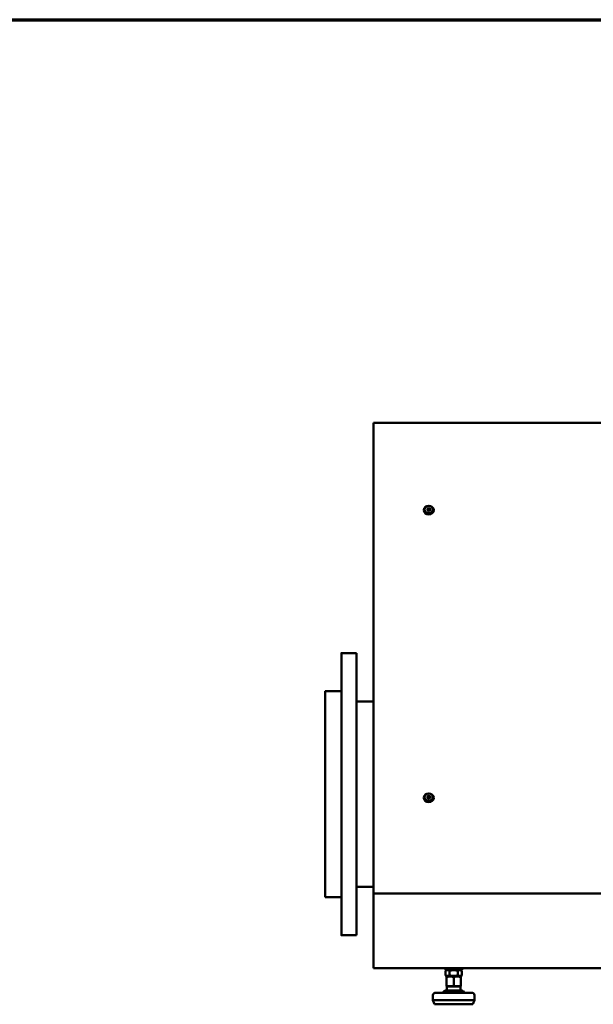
# Model space of a CAD drawing. Header units: millimetres. Extents: x 90 to 4407, y 90 to 14716.
# Tile 19 of 32: x 2228 to 2918, y 1874 to 3060. Entities that reach past the tile are written whole.
import ezdxf

# ---------------------------------------------------------------- set-up
doc = ezdxf.new("R2010")
doc.units = ezdxf.units.MM
doc.header["$LTSCALE"] = 15
doc.layers.add('Cadre (ISO)', color=7, linetype='Continuous', lineweight=70)
doc.layers.add('Visible (ISO)', color=7, linetype='Continuous', lineweight=50)

# ---------------------------------------------------------------- blocks, each defined once
blk = doc.blocks.new('Cadres AQUA4D Border')
at = {"layer": 'Cadre (ISO)'}
blk.add_line((6, 204), (291, 204), dxfattribs=at)

msp = doc.modelspace()

# ---------------------------------------------------------------- linework, layer by layer
at = {"layer": 'Visible (ISO)'}
for p, q in [((2653.7, 2574.4), (2653.7, 2523.4)), ((3609.2, 2574.4), (2653.7, 2574.4)), ((2653.7, 2068.7), (2653.7, 2523.4)), ((2718.7, 2469.4), (2718.9, 2470.3)), ((2718.9, 2471.1), (2718.9, 2470.3)), ((2718.9, 2470.3), (2720.7, 2470.7)), ((2720.7, 2471.6), (2720.7, 2470.7)), ((2720.7, 2470.7), (2721.8, 2469.7)), ((2633, 2297.2), (2615, 2297.2)), ((2615, 2251.2), (2595.5, 2251.2)), ((2653.7, 2238.7), (2633, 2238.7)), ((2718.7, 2123), (2718.9, 2123.8)), ((2718.9, 2124.7), (2718.9, 2123.8)), ((2718.9, 2123.8), (2720.6, 2124.3)), ((2720.6, 2125.2), (2720.6, 2124.3)), ((2720.6, 2124.3), (2721.8, 2123.4)), ((2653.7, 2068.7), (2653.7, 2007.5)), ((2653.7, 2015.7), (2633, 2015.7)), ((2653.7, 2007.5), (2653.7, 1917.7)), ((3653.7, 2007.5), (2653.7, 2007.5)), ((2615, 2003.2), (2595.5, 2003.2)), ((2633, 1957.2), (2615, 1957.2)), ((3653.7, 1917.7), (2653.7, 1917.7)), ((2740.2, 1915.7), (2740.2, 1917.7)), ((2760.2, 1915.7), (2740.2, 1915.7)), ((2742.6, 1915.7), (2740.4, 1914.5)), ((2740.4, 1914.5), (2740.4, 1909)), ((2745.3, 1909), (2745.3, 1914.5)), ((2755.1, 1914.5), (2755.1, 1909)), ((2757.9, 1915.7), (2760, 1914.5)), ((2760, 1914.5), (2760, 1909)), ((2760.2, 1915.7), (2760.2, 1917.7)), ((2742.6, 1907.7), (2740.4, 1909)), ((2742, 1907.7), (2741.7, 1907.6)), ((2741.7, 1907.6), (2741.7, 1907.1)), ((2741.7, 1907.1), (2741.7, 1906.4)), ((2741.7, 1897), (2741.7, 1906.4)), ((2758.5, 1907.7), (2742, 1907.7)), ((2750.2, 1897), (2750.2, 1906.4)), ((2757.9, 1907.7), (2760, 1909)), ((2758.5, 1907.7), (2758.7, 1907.6)), ((2758.7, 1907.1), (2758.7, 1907.6)), ((2758.7, 1906.4), (2758.7, 1907.1)), ((2758.7, 1897), (2758.7, 1906.4)), ((2728.2, 1888.1), (2772.2, 1888.1)), ((2738.7, 1889.9), (2737, 1888.4)), ((2759.9, 1890.6), (2740.5, 1890.6)), ((2741.7, 1897), (2741.7, 1896.3)), ((2741.7, 1896.3), (2741.7, 1895.8)), ((2742, 1895.6), (2741.7, 1895.8)), ((2758.5, 1895.6), (2742, 1895.6)), ((2742, 1890.6), (2742, 1895.6)), ((2758.5, 1895.6), (2758.7, 1895.8)), ((2758.5, 1890.6), (2758.5, 1895.6)), ((2758.7, 1896.3), (2758.7, 1897)), ((2758.7, 1895.8), (2758.7, 1896.3)), ((2761.8, 1889.9), (2763.4, 1888.4)), ((2725.2, 1885.1), (2725.2, 1879.1)), ((2725.2, 1879.1), (2775.2, 1879.1)), ((2727.2, 1874.1), (2725.2, 1879.1)), ((2727.2, 1874.1), (2773.2, 1874.1)), ((2773.2, 1874.1), (2775.2, 1879.1)), ((2775.2, 1885.1), (2775.2, 1879.1))]:
    msp.add_line(p, q, dxfattribs=at)
for centre, radius, start, end in [((2728.2, 1885.1), 3, 90, 180), ((2736.3, 1889.1), 1, 270, 312.398), ((2740.5, 1887.9), 2.75, 90, 132.398), ((2759.9, 1887.9), 2.75, 47.602, 90), ((2764.1, 1889.1), 1, 227.602, 270), ((2772.2, 1885.1), 3, 0, 90)]:
    msp.add_arc(centre, radius, start, end, dxfattribs=at)
for centre, major_axis, ratio in [((2720.2, 2469.3), (-6, 0), 0.866025), ((2720.2, 2470.1), (-5, 0), 0.866025), ((2720.2, 2470.1), (-1.8, 0), 0.866025), ((2615, 2270.5), (0, 11.2), 0.000068), ((2595.5, 2127.2), (0, -124), 0.000068), ((2615, 2228.5), (0, 11.2), 0.000068), ((2595.5, 2127.2), (0, 93), 0.000068), ((2615, 2127.2), (0, 11.2), 0.000068), ((2720.2, 2122.9), (6, 0), 0.866025), ((2720.2, 2123.7), (5, 0), 0.866025), ((2720.2, 2123.7), (1.8, 0), 0.866025), ((2615, 2025.9), (0, -11.2), 0.000068), ((2615, 1984), (0, -11.2), 0.000068)]:
    msp.add_ellipse(centre, major_axis=major_axis, ratio=ratio, dxfattribs=at)
for centre, major_axis, ratio, start_param, end_param in [((2720.2, 2469.2), (-1.5, 0), 0.866025, 3.377734, 6.125583), ((2615, 2127.2), (0, -170), 0.000068, 5.529851, 10.178113), ((2633, 2127.2), (0, 170), 0.000068, 3.141592, 6.283185), ((2615, 2127.2), (0, -124), 0.000068, 0, 3.141593), ((2720.2, 2122.8), (-1.5, 0), 0.866025, 3.368065, 6.138895)]:
    msp.add_ellipse(centre, major_axis=major_axis, ratio=ratio, start_param=start_param, end_param=end_param, dxfattribs=at)
for points, weights in [([(2718.5, 2469.6), (2718.7, 2470.2), (2718.9, 2471.1)], [1.00305832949, 1.15823199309, 1.00305832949]), ([(2719.8, 2468.6), (2719.1, 2468.9), (2718.5, 2469.6)], [1.00305832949, 1.15823199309, 1.00305832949]), ([(2718.9, 2471.1), (2719.8, 2471.1), (2720.7, 2471.6)], [1.00305832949, 1.15823199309, 1.00305832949]), ([(2721.5, 2469), (2720.6, 2468.5), (2719.8, 2468.6)], [1.00305832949, 1.15823199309, 1.00305832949]), ([(2720.7, 2471.6), (2721.3, 2470.8), (2721.9, 2470.5)], [1.00305832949, 1.15823199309, 1.00305832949]), ([(2721.9, 2470.5), (2721.7, 2469.5), (2721.5, 2469)], [1.00305832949, 1.15823199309, 1.00305832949]), ([(2718.5, 2123.2), (2718.7, 2123.7), (2718.9, 2124.7)], [1.00305832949, 1.15823199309, 1.00305832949]), ([(2719.8, 2122.1), (2719.2, 2122.4), (2718.5, 2123.2)], [1.00305832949, 1.15823199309, 1.00305832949]), ([(2718.9, 2124.7), (2719.7, 2124.7), (2720.6, 2125.2)], [1.00305832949, 1.15823199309, 1.00305832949]), ([(2720.6, 2125.2), (2721.3, 2124.4), (2721.9, 2124.1)], [1.00305832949, 1.15823199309, 1.00305832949]), ([(2721.9, 2124.1), (2721.7, 2123.1), (2721.5, 2122.6)], [1.00305832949, 1.15823199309, 1.00305832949]), ([(2721.5, 2122.6), (2720.7, 2122.1), (2719.8, 2122.1)], [1.00305832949, 1.15823199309, 1.00305832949]), ([(2740.4, 1914.5), (2742.9, 1915.9), (2745.3, 1914.5)], [1.0210235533, 1.1789764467, 1.0210235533]), ([(2745.3, 1914.5), (2750.2, 1915.9), (2755.1, 1914.5)], [1.0210235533, 1.1789764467, 1.0210235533]), ([(2755.1, 1914.5), (2757.6, 1915.9), (2760, 1914.5)], [1.0210235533, 1.1789764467, 1.0210235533]), ([(2745.3, 1909), (2742.9, 1907.6), (2740.4, 1909)], [1.0210235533, 1.1789764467, 1.0210235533]), ([(2742.5, 1907.1), (2746, 1908.1), (2749.5, 1907.1)], [1, 1.10764117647, 1]), ([(2755.1, 1909), (2750.2, 1907.6), (2745.3, 1909)], [1.0210235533, 1.1789764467, 1.0210235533]), ([(2751, 1907.1), (2754.5, 1908.1), (2758, 1907.1)], [1, 1.10764117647, 1]), ([(2760, 1909), (2757.6, 1907.6), (2755.1, 1909)], [1.0210235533, 1.1789764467, 1.0210235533]), ([(2749.5, 1896.3), (2746, 1895.3), (2742.5, 1896.3)], [1, 1.10764117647, 1]), ([(2758, 1896.3), (2754.5, 1895.3), (2751, 1896.3)], [1, 1.10764117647, 1])]:
    msp.add_rational_spline(points, weights, degree=2, dxfattribs=at)
for points, knots in [([(2741.7, 1906.4), (2741.7, 1906.4), (2741.7, 1906.4), (2741.7, 1906.5), (2741.8, 1906.6), (2741.8, 1906.7), (2741.9, 1906.8), (2742.1, 1906.9), (2742.3, 1907), (2742.4, 1907), (2742.4, 1907.1), (2742.5, 1907.1)], [-1.4781383, -1.4781383, -1.4781383, -1.4781383, -1.4675487, -1.4675487, -1.4557774, -1.4557774, -1.4229531, -1.4229531, -1.3695377, -1.3695377, -1.3666834, -1.3666834, -1.3666834, -1.3666834]), ([(2749.5, 1907.1), (2749.5, 1907.1), (2749.5, 1907), (2749.6, 1907), (2749.8, 1906.9), (2750, 1906.8), (2750.1, 1906.7), (2750.2, 1906.6), (2750.2, 1906.5), (2750.2, 1906.4), (2750.2, 1906.4), (2750.2, 1906.4)], [-0.6041676, -0.6041676, -0.6041676, -0.6041676, -0.6013133, -0.6013133, -0.5478979, -0.5478979, -0.5150736, -0.5150736, -0.5033024, -0.5033024, -0.4927128, -0.4927128, -0.4927128, -0.4927128]), ([(2750.2, 1906.4), (2750.2, 1906.4), (2750.2, 1906.4), (2750.2, 1906.5), (2750.3, 1906.6), (2750.3, 1906.7), (2750.4, 1906.8), (2750.6, 1906.9), (2750.8, 1907), (2750.9, 1907), (2750.9, 1907.1), (2751, 1907.1)], [-1.4781383, -1.4781383, -1.4781383, -1.4781383, -1.4675487, -1.4675487, -1.4557774, -1.4557774, -1.4229531, -1.4229531, -1.3695377, -1.3695377, -1.3666834, -1.3666834, -1.3666834, -1.3666834]), ([(2758, 1907.1), (2758, 1907.1), (2758, 1907), (2758.1, 1907), (2758.3, 1906.9), (2758.5, 1906.8), (2758.6, 1906.7), (2758.7, 1906.6), (2758.7, 1906.5), (2758.7, 1906.4), (2758.7, 1906.4), (2758.7, 1906.4)], [-0.6041676, -0.6041676, -0.6041676, -0.6041676, -0.6013133, -0.6013133, -0.5478979, -0.5478979, -0.5150736, -0.5150736, -0.5033024, -0.5033024, -0.4927128, -0.4927128, -0.4927128, -0.4927128]), ([(2742.5, 1896.3), (2742.4, 1896.3), (2742.4, 1896.3), (2742.3, 1896.3), (2742.1, 1896.4), (2741.9, 1896.6), (2741.8, 1896.7), (2741.8, 1896.8), (2741.7, 1896.8), (2741.7, 1896.9), (2741.7, 1896.9), (2741.7, 1897)], [-1.5895932, -1.5895932, -1.5895932, -1.5895932, -1.5867388, -1.5867388, -1.5333235, -1.5333235, -1.5004991, -1.5004991, -1.4887279, -1.4887279, -1.4781383, -1.4781383, -1.4781383, -1.4781383]), ([(2750.2, 1897), (2750.2, 1896.9), (2750.2, 1896.9), (2750.2, 1896.8), (2750.2, 1896.8), (2750.1, 1896.7), (2750, 1896.6), (2749.8, 1896.4), (2749.6, 1896.3), (2749.5, 1896.3), (2749.5, 1896.3), (2749.5, 1896.3)], [-0.4927128, -0.4927128, -0.4927128, -0.4927128, -0.4821232, -0.4821232, -0.4703519, -0.4703519, -0.4375276, -0.4375276, -0.3841122, -0.3841122, -0.3812579, -0.3812579, -0.3812579, -0.3812579]), ([(2751, 1896.3), (2750.9, 1896.3), (2750.9, 1896.3), (2750.8, 1896.3), (2750.6, 1896.4), (2750.4, 1896.6), (2750.3, 1896.7), (2750.3, 1896.8), (2750.2, 1896.8), (2750.2, 1896.9), (2750.2, 1896.9), (2750.2, 1897)], [-1.5895932, -1.5895932, -1.5895932, -1.5895932, -1.5867388, -1.5867388, -1.5333235, -1.5333235, -1.5004991, -1.5004991, -1.4887279, -1.4887279, -1.4781383, -1.4781383, -1.4781383, -1.4781383]), ([(2758.7, 1897), (2758.7, 1896.9), (2758.7, 1896.9), (2758.7, 1896.8), (2758.7, 1896.8), (2758.6, 1896.7), (2758.5, 1896.6), (2758.3, 1896.4), (2758.1, 1896.3), (2758, 1896.3), (2758, 1896.3), (2758, 1896.3)], [-0.4927128, -0.4927128, -0.4927128, -0.4927128, -0.4821232, -0.4821232, -0.4703519, -0.4703519, -0.4375276, -0.4375276, -0.3841122, -0.3841122, -0.3812579, -0.3812579, -0.3812579, -0.3812579])]:
    msp.add_open_spline(points, degree=3, knots=knots, dxfattribs=at)

# ---------------------------------------------------------------- block references
at = {"xscale": 15, "yscale": 15, "zscale": 15}
msp.add_blockref('Cadres AQUA4D Border', (0, 0), dxfattribs=at)

doc.saveas('drawing.dxf')
